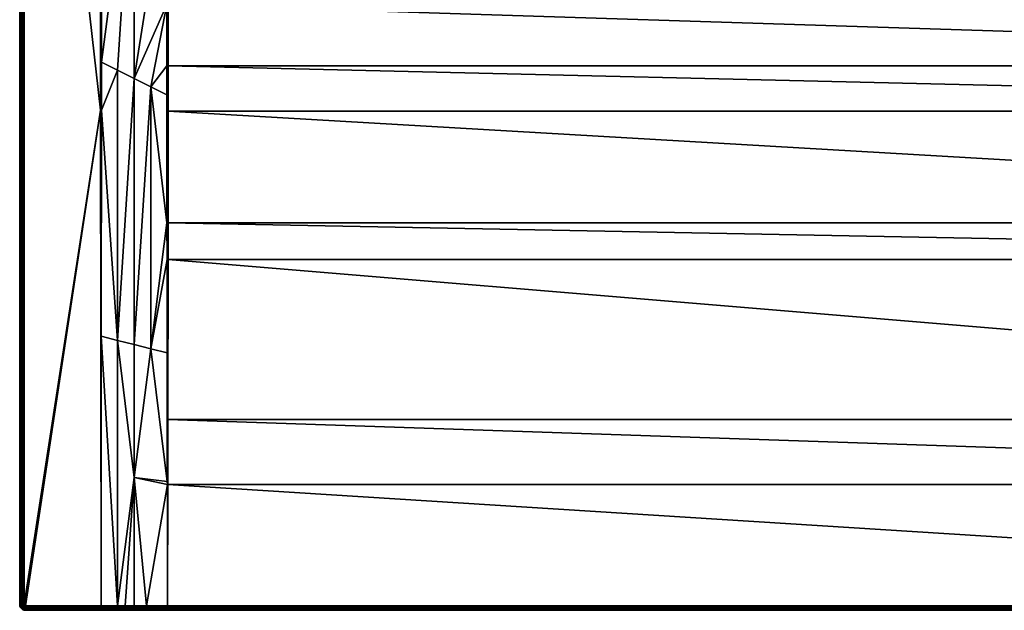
# Model space of a CAD drawing. Header units: centimetres. Extents: x 0 to 1500, y -800 to 0.
# Tile 1 of 26: x 0 to 666, y -800 to -400. Entities that reach past the tile are written whole.
import ezdxf

# ---------------------------------------------------------------- set-up
doc = ezdxf.new("R2010")
doc.units = ezdxf.units.CM
doc.layers.get('0').update_dxf_attribs({"color": 133})

msp = doc.modelspace()

# ---------------------------------------------------------------- meshes
at = {"color": 254}
mesh = msp.add_polyface(dxfattribs=at)
corners = [(66.25, -617.16, 28.12), (66.25, -796.97, 29.97), (77.5, -709.99, 28.06), (55.21, -614.38, 29.94), (55.39, -461.37, 29.89), (66.25, -434.3, 26.71), (55.4, -428.86, 29.89), (77.5, -439.93, 23.42), (77.5, -619.98, 26.24), (88.75, -445.57, 20.14), (55.45, -243.32, 29.85), (77.5, -259.84, 22.5), (88.75, -622.81, 24.35), (0, -4, 27), (0, -4, 0), (0, -796, 27), (0, -796, 0), (3, -796, 30), (54.59, -461.37, 30), (3, -4, 30), (55, -461.37, 29.97), (55, -797, 30), (54.99, -198.97, 29.96), (55.46, -198.97, 29.85), (54.51, -198.97, 30), (2.53, -4, 29.96), (2.53, -796, 29.96), (2.07, -4, 29.85), (2.07, -796, 29.85), (1.64, -4, 29.67), (1.64, -796, 29.67), (1.24, -4, 29.43), (1.24, -796, 29.43), (0.88, -4, 29.12), (0.88, -796, 29.12), (0.57, -4, 28.76), (0.57, -796, 28.76), (0.33, -4, 28.36), (0.33, -796, 28.36), (0.15, -4, 27.93), (0.15, -796, 27.93), (0.04, -4, 27.47), (0.04, -796, 27.47)]
mesh.append_faces([[corners[k] for k in face] for face in [(0, 1, 2, 0), (3, 1, 0, 3), (3, 0, 4, 3), (4, 0, 5, 4), (4, 5, 6, 4), (7, 8, 9, 7), (10, 6, 11, 10), (11, 6, 5, 11), (11, 5, 7, 11), (7, 5, 0, 7), (7, 0, 8, 7), (8, 0, 2, 8), (8, 2, 12, 8), (13, 14, 15, 13), (15, 14, 16, 15), (17, 18, 19, 17), (3, 4, 20, 3), (21, 3, 20, 21), (4, 6, 20, 4), (20, 6, 10, 20), (20, 10, 22, 20), (22, 10, 23, 22), (21, 20, 18, 21), (18, 20, 22, 18), (18, 22, 24, 18), (17, 19, 25, 17), (17, 25, 26, 17), (26, 25, 27, 26), (26, 27, 28, 26), (28, 27, 29, 28), (28, 29, 30, 28), (30, 29, 31, 30), (30, 31, 32, 30), (32, 31, 33, 32), (32, 33, 34, 32), (34, 33, 35, 34), (34, 35, 36, 34), (36, 35, 37, 36), (36, 37, 38, 36), (38, 37, 39, 38), (38, 39, 40, 38), (40, 39, 41, 40), (40, 41, 42, 40), (42, 41, 13, 42), (42, 13, 15, 42)]], dxfattribs={"vtx3": -1, "color": 254})
mesh = msp.add_polyface(dxfattribs=at)
corners = [(99.54, -105.86, 15.15), (88.28, -95.28, 18.91), (77.5, -259.84, 22.5), (63.22, -74.51, 27.26), (55.46, -67.77, 29.85), (55.46, -198.97, 29.85), (63.9, -75.07, 27.03), (55.45, -243.32, 29.85), (76.14, -85.14, 22.95), (77.49, -86.25, 22.5), (86.98, -94.05, 19.34), (3, -4, 30), (54.59, -461.37, 30), (54.51, -198.97, 30), (54.51, -67.77, 30), (66.56, -72.19, 26.38), (78.3, -82.78, 22.42), (80.51, -80.51, 22.24), (81.03, -71.18, 24.61), (74.96, -63.99, 27), (72.19, -66.56, 26.38), (89.97, -93.45, 18.49), (100.82, -102, 15.08), (91.69, -91.69, 18.35), (56.09, -62.4, 29.9), (85.15, -76.13, 22.96), (82.78, -78.3, 22.42), (69.34, -69.34, 26.16), (56.12, -62.33, 29.9), (100.02, -103.52, 15.1), (95.27, -88.3, 18.9), (93.45, -89.97, 18.49), (101.84, -100.93, 15.08), (54.99, -67.77, 29.96), (54.99, -198.97, 29.96), (55.55, -65.11, 29.88), (55.13, -65.05, 29.97)]
mesh.append_faces([[corners[k] for k in face] for face in [(0, 1, 2, 0), (3, 4, 5, 3), (3, 5, 6, 3), (6, 5, 7, 6), (6, 7, 8, 6), (8, 7, 2, 8), (8, 2, 9, 8), (9, 2, 1, 9), (9, 1, 10, 9), (11, 12, 13, 11), (11, 13, 14, 11), (15, 16, 17, 15), (18, 19, 20, 18), (21, 22, 23, 21), (8, 16, 6, 8), (6, 16, 15, 6), (6, 15, 3, 6), (3, 15, 24, 3), (3, 24, 4, 3), (25, 18, 26, 25), (26, 18, 20, 26), (26, 20, 17, 26), (17, 20, 27, 17), (17, 27, 15, 17), (15, 27, 28, 15), (15, 28, 24, 15), (1, 29, 21, 1), (1, 21, 10, 1), (10, 21, 9, 10), (25, 26, 30, 25), (30, 26, 31, 30), (8, 9, 16, 8), (16, 9, 21, 16), (16, 21, 17, 16), (17, 21, 23, 17), (17, 23, 26, 17), (26, 23, 32, 26), (26, 32, 31, 26), (4, 33, 34, 4), (34, 5, 4, 34), (13, 34, 33, 13), (13, 33, 14, 13), (33, 4, 35, 33), (14, 33, 36, 14)]], dxfattribs={"vtx3": -1, "color": 254})
mesh = msp.add_polyface(dxfattribs=at)
corners = [(99.87, -714.76, 26.21), (99.86, -712.81, 26.14), (77.5, -709.99, 28.06), (99.64, -537.6, 19.37), (99.58, -450.99, 17.07), (88.75, -445.57, 20.14), (99.56, -431.26, 16.55), (99.55, -389.77, 15.83), (77.5, -439.93, 23.42), (99.54, -300, 15.15), (77.5, -259.84, 22.5), (99.54, -276.34, 15.15), (99.54, -237.06, 15.15), (88.75, -622.81, 24.35), (99.75, -625.57, 22.69), (99.67, -562.45, 20.19), (77.5, -619.98, 26.24), (100.01, -300, 15.04), (100.49, -237.06, 15), (100.01, -237.06, 15.04), (100.49, -105.86, 15), (100.01, -105.86, 15.04), (100, -714.76, 26.2), (100.13, -714.76, 26.2), (100.19, -670.67, 24.44), (100, -562.45, 20.13), (100, -537.6, 19.3), (100.34, -562.45, 20.11), (100.37, -537.61, 19.28), (100.43, -462.07, 17.24), (100.01, -431.26, 16.45), (100.46, -431.26, 16.41), (100.48, -389.78, 15.68), (100.01, -389.78, 15.72), (100.49, -300, 15)]
mesh.append_faces([[corners[k] for k in face] for face in [(0, 1, 2, 0), (3, 4, 5, 3), (4, 6, 5, 4), (5, 6, 7, 5), (5, 7, 8, 5), (8, 7, 9, 8), (8, 9, 10, 8), (10, 9, 11, 10), (10, 11, 12, 10), (13, 14, 15, 13), (5, 16, 13, 5), (5, 13, 3, 5), (3, 13, 15, 3), (13, 2, 1, 13), (13, 1, 14, 13), (17, 18, 19, 17), (19, 18, 20, 19), (9, 17, 11, 9), (11, 17, 19, 11), (11, 19, 12, 11), (12, 19, 21, 12), (22, 23, 24, 22), (22, 24, 25, 22), (0, 22, 1, 0), (1, 22, 25, 1), (1, 25, 14, 1), (14, 25, 15, 14), (15, 25, 26, 15), (15, 26, 3, 15), (24, 27, 25, 24), (25, 27, 28, 25), (25, 28, 26, 25), (26, 28, 29, 26), (26, 29, 30, 26), (30, 31, 32, 30), (30, 32, 33, 30), (33, 32, 34, 33), (33, 34, 17, 33), (3, 26, 4, 3), (4, 26, 30, 4), (4, 30, 6, 4), (6, 30, 33, 6), (6, 33, 7, 6), (7, 33, 17, 7), (7, 17, 9, 7)]], dxfattribs={"vtx3": -1, "color": 254})
mesh = msp.add_polyface(dxfattribs=at)
corners = [(700.26, -202.11, 2.6), (681.03, -197.07, 14.4), (681.28, -202.92, 14.4), (100.49, -300, 15), (756.03, -270.88, 15), (743.97, -270.88, 15), (732.07, -268.84, 15), (686.48, -232.03, 15), (692.81, -242.3, 15), (700.78, -251.36, 15), (720.7, -264.82, 15), (710.16, -258.94, 15), (681.98, -220.83, 15), (679.44, -209.04, 15), (100.49, -237.06, 15), (678.93, -196.98, 15), (4, -800, 0), (1399.99, -800, 26.86), (100.01, -800, 26.86), (691.43, -236.06, 14.4), (688.36, -231.08, 14.4), (687.92, -231.3, 14.66), (686.18, -225.65, 14.4), (683.99, -220.21, 14.4), (683.52, -220.36, 14.66), (682.76, -214.49, 14.4), (681.53, -208.77, 14.4), (681.04, -208.83, 14.66), (680.54, -197.05, 14.66), (680.02, -197.03, 14.85), (680.52, -208.9, 14.85), (679.48, -197, 14.96), (683.03, -220.51, 14.85), (679.99, -208.97, 14.96), (687.46, -231.53, 14.85), (682.51, -220.67, 14.96), (693.69, -241.65, 14.85), (686.97, -231.78, 14.96), (693.25, -241.97, 14.96), (100.01, -300, 15.04), (100.43, -462.07, 17.24), (100.46, -431.26, 16.41), (100.01, -431.26, 16.45)]
mesh.append_faces([[corners[k] for k in face] for face in [(0, 1, 2, 0), (3, 4, 5, 3), (3, 5, 6, 3), (7, 3, 8, 7), (8, 3, 9, 8), (6, 10, 3, 6), (3, 10, 11, 3), (3, 11, 9, 3), (7, 12, 3, 7), (3, 12, 13, 3), (3, 13, 14, 3), (14, 13, 15, 14), (16, 17, 18, 16), (19, 20, 21, 19), (22, 23, 24, 22), (25, 26, 27, 25), (2, 1, 28, 2), (26, 2, 27, 26), (27, 2, 28, 27), (27, 28, 29, 27), (23, 25, 24, 23), (24, 25, 27, 24), (24, 27, 30, 24), (30, 27, 29, 30), (30, 29, 31, 30), (20, 22, 21, 20), (21, 22, 24, 21), (21, 24, 32, 21), (32, 24, 30, 32), (32, 30, 33, 32), (33, 30, 31, 33), (33, 31, 15, 33), (34, 21, 32, 34), (34, 32, 35, 34), (35, 32, 33, 35), (35, 33, 13, 35), (13, 33, 15, 13), (36, 34, 37, 36), (37, 34, 35, 37), (37, 35, 12, 37), (12, 35, 13, 12), (38, 37, 7, 38), (7, 37, 12, 7), (39, 3, 14, 39), (40, 41, 42, 40)]], dxfattribs={"vtx3": -1, "color": 254})
mesh = msp.add_polyface(dxfattribs=at)
corners = [(792.4, -226.1, 2.6), (805.5, -241.05, 14.4), (808.57, -236.06, 14.4), (807.19, -242.3, 15), (799.22, -251.36, 15), (1399.51, -300, 15), (789.84, -258.94, 15), (779.3, -264.82, 15), (767.93, -268.84, 15), (756.03, -270.88, 15), (100.49, -300, 15), (820.56, -209.04, 15), (818.02, -220.83, 15), (1399.52, -389.78, 15.68), (100.48, -389.78, 15.68), (1399.54, -431.26, 16.41), (100.46, -431.26, 16.41), (1399.57, -462.07, 17.24), (100.43, -462.07, 17.24), (1399.63, -537.61, 19.28), (100.37, -537.61, 19.28), (1399.66, -562.45, 20.11), (100.34, -562.45, 20.11), (1399.81, -670.67, 24.44), (100.19, -670.67, 24.44), (1399.87, -714.76, 26.2), (100.13, -714.76, 26.2), (1400, -796.87, 29.86), (813.82, -225.65, 14.4), (811.64, -231.08, 14.4), (812.08, -231.3, 14.66), (805.9, -241.34, 14.66), (801.63, -245.44, 14.4), (797.77, -249.84, 14.4), (798.11, -250.19, 14.66), (798.47, -250.57, 14.85), (806.31, -241.65, 14.85), (798.84, -250.96, 14.96), (812.54, -231.53, 14.85), (806.75, -241.97, 14.96), (813.03, -231.78, 14.96), (813.52, -232.03, 15), (100.01, -797.35, 29.84), (1399.99, -797.35, 29.84), (100.01, -797.82, 29.75), (1399.99, -797.82, 29.75), (100.01, -798.28, 29.58), (1399.99, -798.28, 29.58), (100.01, -798.7, 29.34), (1399.99, -798.7, 29.34), (100.01, -799.07, 29.03), (1399.99, -799.07, 29.03), (100.01, -799.4, 28.67), (1399.99, -799.4, 28.67), (100.01, -799.65, 28.26), (1399.99, -799.65, 28.26), (100.01, -799.84, 27.81), (1399.99, -799.84, 27.81), (100.01, -799.96, 27.34), (1399.99, -799.96, 27.34), (100.01, -800, 26.86), (1399.99, -800, 26.86)]
mesh.append_faces([[corners[k] for k in face] for face in [(0, 1, 2, 0), (3, 4, 5, 3), (5, 6, 7, 5), (7, 8, 5, 7), (5, 8, 9, 5), (5, 9, 10, 5), (11, 12, 5, 11), (5, 10, 13, 5), (13, 14, 15, 13), (15, 16, 17, 15), (17, 18, 19, 17), (19, 20, 21, 19), (21, 22, 23, 21), (23, 24, 25, 23), (25, 26, 27, 25), (28, 29, 30, 28), (2, 1, 31, 2), (32, 33, 34, 32), (1, 32, 31, 1), (31, 32, 34, 31), (31, 34, 35, 31), (29, 2, 30, 29), (30, 2, 31, 30), (30, 31, 36, 30), (36, 31, 35, 36), (36, 35, 37, 36), (38, 30, 36, 38), (38, 36, 39, 38), (39, 36, 37, 39), (39, 37, 4, 39), (40, 38, 39, 40), (40, 39, 3, 40), (3, 39, 4, 3), (41, 40, 3, 41), (27, 42, 43, 27), (43, 44, 45, 43), (45, 46, 47, 45), (47, 48, 49, 47), (49, 50, 51, 49), (51, 52, 53, 51), (53, 54, 55, 53), (55, 56, 57, 55), (57, 58, 59, 57), (59, 60, 61, 59)]], dxfattribs={"vtx3": -1, "color": 254})
mesh = msp.add_polyface(dxfattribs=at)
corners = [(758.41, -249.07, 2.6), (755.85, -268.78, 14.4), (761.62, -267.79, 14.4), (754.24, -249.79, 2.6), (750, -268.78, 14.4), (1399.52, -389.78, 15.68), (100.49, -300, 15), (100.48, -389.78, 15.68), (1399.54, -431.26, 16.41), (100.46, -431.26, 16.41), (1399.57, -462.07, 17.24), (100.43, -462.07, 17.24), (1399.63, -537.61, 19.28), (100.37, -537.61, 19.28), (1399.66, -562.45, 20.11), (100.34, -562.45, 20.11), (1399.81, -670.67, 24.44), (100.19, -670.67, 24.44), (1399.87, -714.76, 26.2), (100.13, -714.76, 26.2), (1400, -796.87, 29.86), (100, -796.87, 29.86), (783.55, -260.05, 14.4), (778.43, -262.9, 14.4), (778.64, -263.35, 14.66), (772.91, -264.85, 14.4), (767.39, -266.8, 14.4), (767.52, -267.28, 14.66), (755.9, -269.27, 14.66), (744.1, -269.27, 14.66), (755.94, -269.79, 14.85), (744.06, -269.79, 14.85), (767.65, -267.78, 14.85), (755.99, -270.33, 14.96), (744.01, -270.33, 14.96), (788.66, -257.19, 14.4), (788.93, -257.6, 14.66), (778.85, -263.83, 14.85), (767.79, -268.31, 14.96), (756.03, -270.88, 15), (743.97, -270.88, 15), (789.22, -258.03, 14.85), (779.07, -264.32, 14.96), (767.93, -268.84, 15), (789.53, -258.48, 14.96), (779.3, -264.82, 15), (789.84, -258.94, 15), (100.01, -797.35, 29.84), (1399.99, -799.96, 27.34), (100.01, -799.96, 27.34), (100.01, -800, 26.86)]
mesh.append_faces([[corners[k] for k in face] for face in [(0, 1, 2, 0), (3, 4, 1, 3), (5, 6, 7, 5), (8, 7, 9, 8), (10, 9, 11, 10), (12, 11, 13, 12), (14, 13, 15, 14), (16, 15, 17, 16), (18, 17, 19, 18), (20, 19, 21, 20), (22, 23, 24, 22), (25, 26, 27, 25), (2, 1, 28, 2), (1, 4, 28, 1), (28, 4, 29, 28), (26, 2, 27, 26), (27, 2, 28, 27), (27, 28, 30, 27), (30, 28, 31, 30), (23, 25, 24, 23), (24, 25, 27, 24), (24, 27, 32, 24), (32, 27, 30, 32), (32, 30, 33, 32), (33, 30, 34, 33), (35, 22, 36, 35), (36, 22, 24, 36), (36, 24, 37, 36), (37, 24, 32, 37), (37, 32, 38, 37), (38, 32, 33, 38), (38, 33, 39, 38), (39, 33, 40, 39), (41, 36, 37, 41), (41, 37, 42, 41), (42, 37, 38, 42), (42, 38, 43, 42), (43, 38, 39, 43), (44, 41, 42, 44), (44, 42, 45, 44), (45, 42, 43, 45), (46, 44, 45, 46), (20, 21, 47, 20), (48, 49, 50, 48)]], dxfattribs={"vtx3": -1, "color": 254})
mesh = msp.add_polyface(dxfattribs=at)
corners = [(737.41, -248.36, 2.6), (727.09, -264.85, 14.4), (732.61, -266.8, 14.4), (741.59, -249.07, 2.6), (738.38, -267.79, 14.4), (745.76, -249.79, 2.6), (744.15, -268.78, 14.4), (750, -249.97, 2.6), (750, -268.78, 14.4), (744.1, -269.27, 14.66), (732.48, -267.28, 14.66), (721.57, -262.9, 14.4), (721.36, -263.35, 14.66), (716.45, -260.05, 14.4), (711.34, -257.19, 14.4), (711.07, -257.6, 14.66), (710.78, -258.03, 14.85), (721.15, -263.83, 14.85), (710.47, -258.48, 14.96), (701.16, -250.96, 14.96), (732.35, -267.78, 14.85), (720.93, -264.32, 14.96), (710.16, -258.94, 15), (700.78, -251.36, 15), (755.9, -269.27, 14.66), (744.06, -269.79, 14.85), (732.21, -268.31, 14.96), (720.7, -264.82, 15), (755.94, -269.79, 14.85), (744.01, -270.33, 14.96), (732.07, -268.84, 15), (755.99, -270.33, 14.96), (743.97, -270.88, 15), (1399.99, -797.35, 29.84), (100.01, -797.35, 29.84), (100.01, -797.82, 29.75), (1399.99, -797.82, 29.75), (100.01, -798.28, 29.58), (1399.99, -798.28, 29.58), (100.01, -798.7, 29.34), (1399.99, -798.7, 29.34), (100.01, -799.07, 29.03), (1399.99, -799.07, 29.03), (100.01, -799.4, 28.67), (1399.99, -799.4, 28.67), (100.01, -799.65, 28.26), (1399.99, -799.65, 28.26), (100.01, -799.84, 27.81), (1399.99, -799.84, 27.81), (100.01, -799.96, 27.34)]
mesh.append_faces([[corners[k] for k in face] for face in [(0, 1, 2, 0), (3, 2, 4, 3), (5, 4, 6, 5), (7, 6, 8, 7), (8, 6, 9, 8), (4, 2, 10, 4), (1, 11, 12, 1), (13, 14, 15, 13), (11, 13, 12, 11), (12, 13, 15, 12), (12, 15, 16, 12), (2, 1, 10, 2), (10, 1, 12, 10), (10, 12, 17, 10), (17, 12, 16, 17), (17, 16, 18, 17), (18, 16, 19, 18), (6, 4, 9, 6), (9, 4, 10, 9), (9, 10, 20, 9), (20, 10, 17, 20), (20, 17, 21, 20), (21, 17, 18, 21), (21, 18, 22, 21), (22, 18, 23, 22), (24, 9, 25, 24), (25, 9, 20, 25), (25, 20, 26, 25), (26, 20, 21, 26), (26, 21, 27, 26), (27, 21, 22, 27), (28, 25, 29, 28), (29, 25, 26, 29), (29, 26, 30, 29), (30, 26, 27, 30), (31, 29, 32, 31), (32, 29, 30, 32), (33, 34, 35, 33), (36, 35, 37, 36), (38, 37, 39, 38), (40, 39, 41, 40), (42, 41, 43, 42), (44, 43, 45, 44), (46, 45, 47, 46), (48, 47, 49, 48)]], dxfattribs={"vtx3": -1, "color": 254})
mesh = msp.add_polyface(dxfattribs=at)
corners = [(85.7, -796.91, 29.91), (77.5, -709.99, 28.06), (77.5, -796.93, 29.93), (66.25, -796.97, 29.97), (71.4, -796.95, 29.95), (55, -797, 30), (55.21, -614.38, 29.94), (4, -797, 30), (54.59, -461.37, 30), (3.84, -796.99, 30), (3, -796, 30), (3.01, -796.16, 30), (3.69, -796.95, 30), (3.05, -796.31, 30), (3.55, -796.89, 30), (3.11, -796.45, 30), (3.41, -796.81, 30), (3.19, -796.59, 30), (0, -796, 27), (0, -796, 0), (0.05, -796.63, 0), (0.05, -796.63, 27), (2.53, -796, 29.96), (2.55, -796.23, 29.96), (2.6, -796.45, 29.96), (2.69, -796.67, 29.96), (2.07, -796, 29.85), (2.1, -796.3, 29.85), (2.17, -796.6, 29.85), (1.64, -796, 29.67), (1.67, -796.37, 29.67), (1.75, -796.73, 29.67), (1.24, -796, 29.43), (1.27, -796.43, 29.43), (0.88, -796, 29.12), (0.92, -796.49, 29.12), (1.37, -796.85, 29.43), (0.57, -796, 28.76), (0.62, -796.54, 28.76), (1.03, -796.96, 29.12), (0.33, -796, 28.36), (0.37, -796.57, 28.36), (0.15, -796, 27.93), (0.19, -796.6, 27.93), (0.04, -796, 27.47), (0.09, -796.62, 27.47)]
mesh.append_faces([[corners[k] for k in face] for face in [(0, 1, 2, 0), (1, 3, 4, 1), (1, 4, 2, 1), (5, 3, 6, 5), (7, 5, 8, 7), (9, 10, 11, 9), (12, 11, 13, 12), (14, 13, 15, 14), (16, 15, 17, 16), (10, 7, 8, 10), (18, 19, 20, 18), (18, 20, 21, 18), (10, 22, 11, 10), (11, 22, 23, 11), (11, 23, 13, 11), (13, 23, 24, 13), (13, 24, 15, 13), (15, 24, 25, 15), (15, 25, 17, 15), (22, 26, 23, 22), (23, 26, 27, 23), (23, 27, 24, 23), (24, 27, 28, 24), (24, 28, 25, 24), (26, 29, 27, 26), (27, 29, 30, 27), (27, 30, 28, 27), (28, 30, 31, 28), (29, 32, 30, 29), (30, 32, 33, 30), (30, 33, 31, 30), (32, 34, 33, 32), (33, 34, 35, 33), (33, 35, 36, 33), (34, 37, 35, 34), (35, 37, 38, 35), (35, 38, 39, 35), (37, 40, 38, 37), (38, 40, 41, 38), (40, 42, 41, 40), (41, 42, 43, 41), (42, 44, 43, 42), (43, 44, 45, 43), (44, 18, 45, 44), (45, 18, 21, 45)]], dxfattribs={"vtx3": -1, "color": 254})
mesh = msp.add_polyface(dxfattribs=at)
corners = [(1400, -796.87, 29.86), (1416.41, -796.92, 29.91), (1400.13, -714.76, 26.21), (1422.5, -709.99, 28.06), (1496, -800, 0), (1399.99, -800, 26.86), (4, -800, 0), (1400, -714.76, 26.2), (1400.14, -712.81, 26.14), (1399.87, -714.76, 26.2), (1400.02, -800, 26.86), (1399.99, -799.96, 27.34), (1400.01, -799.96, 27.34), (1399.99, -799.84, 27.81), (1400.01, -799.84, 27.81), (1399.99, -799.65, 28.26), (1400.01, -799.65, 28.26), (1399.99, -799.4, 28.67), (1400.01, -799.4, 28.67), (1399.99, -799.07, 29.03), (1400.01, -799.07, 29.03), (1399.99, -798.7, 29.34), (1400.01, -798.7, 29.34), (1399.99, -798.28, 29.58), (1400.01, -798.28, 29.58), (1399.99, -797.82, 29.75), (1400.01, -797.82, 29.75), (1399.99, -797.35, 29.84), (1400.01, -797.35, 29.84), (1416.42, -800, 26.92), (1416.41, -799.96, 27.39), (1416.41, -799.85, 27.86), (1416.41, -799.66, 28.3), (1416.41, -799.41, 28.71), (1416.41, -799.09, 29.07), (1416.41, -798.72, 29.37), (1416.41, -798.31, 29.61), (1416.41, -797.86, 29.79), (1416.41, -797.39, 29.89)]
mesh.append_faces([[corners[k] for k in face] for face in [(0, 1, 2, 0), (2, 1, 3, 2), (4, 5, 6, 4), (2, 7, 0, 2), (2, 8, 7, 2), (9, 0, 7, 9), (5, 10, 11, 5), (11, 10, 12, 11), (11, 12, 13, 11), (13, 12, 14, 13), (13, 14, 15, 13), (15, 14, 16, 15), (15, 16, 17, 15), (17, 16, 18, 17), (17, 18, 19, 17), (19, 18, 20, 19), (19, 20, 21, 19), (21, 20, 22, 21), (21, 22, 23, 21), (23, 22, 24, 23), (23, 24, 25, 23), (25, 24, 26, 25), (25, 26, 27, 25), (27, 26, 28, 27), (27, 28, 0, 27), (10, 29, 12, 10), (12, 29, 30, 12), (12, 30, 14, 12), (14, 30, 31, 14), (14, 31, 16, 14), (16, 31, 32, 16), (16, 32, 18, 16), (18, 32, 33, 18), (18, 33, 20, 18), (20, 33, 34, 20), (20, 34, 22, 20), (22, 34, 35, 22), (22, 35, 24, 22), (24, 35, 36, 24), (24, 36, 26, 24), (26, 36, 37, 26), (26, 37, 28, 26), (28, 37, 38, 28), (28, 38, 0, 28), (0, 38, 1, 0)]], dxfattribs={"vtx3": -1, "color": 254})
mesh = msp.add_polyface(dxfattribs=at)
corners = [(100, -796.87, 29.86), (99.87, -714.76, 26.21), (85.7, -796.91, 29.91), (77.5, -709.99, 28.06), (100.13, -714.76, 26.2), (100, -714.76, 26.2), (99.98, -800, 26.86), (100.01, -800, 26.86), (99.99, -799.96, 27.34), (100.01, -799.96, 27.34), (99.99, -799.84, 27.81), (100.01, -799.84, 27.81), (99.99, -799.65, 28.26), (100.01, -799.65, 28.26), (99.99, -799.4, 28.67), (100.01, -799.4, 28.67), (99.99, -799.07, 29.03), (100.01, -799.07, 29.03), (99.99, -798.7, 29.34), (100.01, -798.7, 29.34), (99.99, -798.28, 29.58), (100.01, -798.28, 29.58), (99.99, -797.82, 29.75), (100.01, -797.82, 29.75), (99.99, -797.35, 29.84), (100.01, -797.35, 29.84), (85.69, -799.96, 27.39), (85.69, -800, 26.91), (85.7, -797.86, 29.78), (85.7, -797.39, 29.88), (77.5, -796.93, 29.93), (85.7, -798.31, 29.61), (85.7, -798.72, 29.37), (85.7, -799.09, 29.06), (85.7, -799.41, 28.7), (85.69, -799.66, 28.29), (85.69, -799.85, 27.85)]
mesh.append_faces([[corners[k] for k in face] for face in [(0, 1, 2, 0), (2, 1, 3, 2), (0, 4, 5, 0), (1, 0, 5, 1), (6, 7, 8, 6), (8, 7, 9, 8), (8, 9, 10, 8), (10, 9, 11, 10), (10, 11, 12, 10), (12, 11, 13, 12), (12, 13, 14, 12), (14, 13, 15, 14), (14, 15, 16, 14), (16, 15, 17, 16), (16, 17, 18, 16), (18, 17, 19, 18), (18, 19, 20, 18), (20, 19, 21, 20), (20, 21, 22, 20), (22, 21, 23, 22), (22, 23, 24, 22), (24, 23, 25, 24), (24, 25, 0, 24), (26, 27, 6, 26), (24, 0, 2, 24), (20, 22, 28, 20), (29, 28, 22, 29), (29, 22, 24, 29), (24, 2, 29, 24), (29, 2, 30, 29), (28, 31, 20, 28), (20, 31, 18, 20), (31, 32, 18, 31), (18, 32, 16, 18), (32, 33, 16, 32), (16, 33, 14, 16), (33, 34, 14, 33), (14, 34, 12, 14), (34, 35, 12, 34), (12, 35, 10, 12), (35, 36, 10, 35), (10, 36, 8, 10), (36, 26, 8, 36), (8, 26, 6, 8)]], dxfattribs={"vtx3": -1, "color": 254})
mesh = msp.add_polyface(dxfattribs=at)
corners = [(0.05, -796.63, 27), (0.05, -796.63, 0), (0.2, -797.24, 0), (0.2, -797.24, 27), (0.44, -797.82, 0), (0.44, -797.82, 27), (2.69, -796.67, 29.96), (2.17, -796.6, 29.85), (2.28, -796.88, 29.85), (2.81, -796.86, 29.96), (2.44, -797.13, 29.85), (1.75, -796.73, 29.67), (1.9, -797.07, 29.67), (2.09, -797.39, 29.67), (2.64, -797.36, 29.85), (2.33, -797.67, 29.67), (2.87, -797.56, 29.85), (1.27, -796.43, 29.43), (1.37, -796.85, 29.43), (1.54, -797.25, 29.43), (1.76, -797.62, 29.43), (0.92, -796.49, 29.12), (1.03, -796.96, 29.12), (1.22, -797.42, 29.12), (1.47, -797.83, 29.12), (0.62, -796.54, 28.76), (0.74, -797.06, 28.76), (0.95, -797.56, 28.76), (0.37, -796.57, 28.36), (0.51, -797.14, 28.36), (0.73, -797.67, 28.36), (0.19, -796.6, 27.93), (0.34, -797.19, 27.93), (0.57, -797.75, 27.93), (0.09, -796.62, 27.47), (0.23, -797.22, 27.47), (0.47, -797.8, 27.47)]
mesh.append_faces([[corners[k] for k in face] for face in [(0, 1, 2, 0), (0, 2, 3, 0), (3, 2, 4, 3), (3, 4, 5, 3), (6, 7, 8, 6), (9, 8, 10, 9), (7, 11, 8, 7), (8, 11, 12, 8), (8, 12, 10, 8), (10, 12, 13, 10), (10, 13, 14, 10), (14, 13, 15, 14), (14, 15, 16, 14), (11, 17, 18, 11), (11, 18, 12, 11), (12, 18, 19, 12), (12, 19, 13, 12), (13, 19, 20, 13), (13, 20, 15, 13), (18, 21, 22, 18), (18, 22, 19, 18), (19, 22, 23, 19), (19, 23, 20, 19), (20, 23, 24, 20), (22, 25, 26, 22), (22, 26, 23, 22), (23, 26, 27, 23), (23, 27, 24, 23), (25, 28, 26, 25), (26, 28, 29, 26), (26, 29, 27, 26), (27, 29, 30, 27), (28, 31, 29, 28), (29, 31, 32, 29), (29, 32, 30, 29), (30, 32, 33, 30), (31, 34, 32, 31), (32, 34, 35, 32), (32, 35, 33, 32), (33, 35, 36, 33), (34, 0, 35, 34), (35, 0, 3, 35), (35, 3, 36, 35), (36, 3, 5, 36)]], dxfattribs={"vtx3": -1, "color": 254})
mesh = msp.add_polyface(dxfattribs=at)
corners = [(0.44, -797.82, 27), (0.44, -797.82, 0), (0.76, -798.35, 0), (0.76, -798.35, 27), (1.17, -798.83, 0), (1.17, -798.83, 27), (1.65, -799.24, 0), (1.65, -799.24, 27), (2.18, -799.56, 0), (2.18, -799.56, 27), (1.76, -797.62, 29.43), (1.47, -797.83, 29.12), (2.05, -797.95, 29.43), (1.79, -798.21, 29.12), (0.95, -797.56, 28.76), (1.23, -798.01, 28.76), (1.58, -798.42, 28.76), (2.17, -798.53, 29.12), (1.99, -798.77, 28.76), (0.73, -797.67, 28.36), (1.03, -798.16, 28.36), (1.4, -798.6, 28.36), (1.84, -798.97, 28.36), (2.44, -799.05, 28.76), (0.57, -797.75, 27.93), (0.88, -798.26, 27.93), (1.28, -798.72, 27.93), (1.74, -799.12, 27.93), (2.33, -799.27, 28.36), (0.47, -797.8, 27.47), (0.79, -798.33, 27.47), (1.2, -798.8, 27.47), (1.67, -799.21, 27.47), (2.25, -799.43, 27.93), (2.2, -799.53, 27.47)]
mesh.append_faces([[corners[k] for k in face] for face in [(0, 1, 2, 0), (0, 2, 3, 0), (3, 2, 4, 3), (3, 4, 5, 3), (5, 4, 6, 5), (5, 6, 7, 5), (7, 6, 8, 7), (7, 8, 9, 7), (10, 11, 12, 10), (12, 11, 13, 12), (11, 14, 15, 11), (11, 15, 13, 11), (13, 15, 16, 13), (13, 16, 17, 13), (17, 16, 18, 17), (14, 19, 15, 14), (15, 19, 20, 15), (15, 20, 16, 15), (16, 20, 21, 16), (16, 21, 18, 16), (18, 21, 22, 18), (18, 22, 23, 18), (19, 24, 20, 19), (20, 24, 25, 20), (20, 25, 21, 20), (21, 25, 26, 21), (21, 26, 22, 21), (22, 26, 27, 22), (22, 27, 28, 22), (24, 29, 25, 24), (25, 29, 30, 25), (25, 30, 26, 25), (26, 30, 31, 26), (26, 31, 27, 26), (27, 31, 32, 27), (27, 32, 33, 27), (29, 0, 30, 29), (30, 0, 3, 30), (30, 3, 31, 30), (31, 3, 5, 31), (31, 5, 32, 31), (32, 5, 7, 32), (32, 7, 34, 32), (34, 7, 9, 34)]], dxfattribs={"vtx3": -1, "color": 254})
mesh = msp.add_polyface(dxfattribs=at)
corners = [(2.18, -799.56, 27), (2.18, -799.56, 0), (2.76, -799.8, 0), (2.76, -799.8, 27), (3.37, -799.95, 0), (3.37, -799.95, 27), (2.87, -797.56, 29.85), (2.61, -797.91, 29.67), (3.13, -797.72, 29.85), (2.93, -798.1, 29.67), (3.4, -797.83, 29.85), (3.27, -798.25, 29.67), (2.33, -797.67, 29.67), (1.76, -797.62, 29.43), (2.05, -797.95, 29.43), (2.38, -798.24, 29.43), (2.75, -798.46, 29.43), (3.15, -798.63, 29.43), (1.79, -798.21, 29.12), (2.17, -798.53, 29.12), (2.58, -798.78, 29.12), (3.04, -798.97, 29.12), (3.57, -798.73, 29.43), (1.99, -798.77, 28.76), (2.44, -799.05, 28.76), (2.94, -799.26, 28.76), (3.51, -799.08, 29.12), (1.84, -798.97, 28.36), (2.33, -799.27, 28.36), (2.86, -799.49, 28.36), (3.46, -799.38, 28.76), (1.74, -799.12, 27.93), (2.25, -799.43, 27.93), (2.81, -799.66, 27.93), (3.43, -799.63, 28.36), (3.4, -799.81, 27.93), (1.67, -799.21, 27.47), (2.2, -799.53, 27.47), (2.78, -799.77, 27.47), (3.38, -799.91, 27.47)]
mesh.append_faces([[corners[k] for k in face] for face in [(0, 1, 2, 0), (0, 2, 3, 0), (3, 2, 4, 3), (3, 4, 5, 3), (6, 7, 8, 6), (8, 7, 9, 8), (8, 9, 10, 8), (10, 9, 11, 10), (12, 13, 14, 12), (12, 14, 7, 12), (7, 14, 15, 7), (7, 15, 9, 7), (9, 15, 16, 9), (9, 16, 11, 9), (11, 16, 17, 11), (14, 18, 15, 14), (15, 18, 19, 15), (15, 19, 16, 15), (16, 19, 20, 16), (16, 20, 17, 16), (17, 20, 21, 17), (17, 21, 22, 17), (19, 23, 20, 19), (20, 23, 24, 20), (20, 24, 21, 20), (21, 24, 25, 21), (21, 25, 26, 21), (24, 27, 28, 24), (24, 28, 25, 24), (25, 28, 29, 25), (25, 29, 30, 25), (28, 31, 32, 28), (28, 32, 29, 28), (29, 32, 33, 29), (29, 33, 34, 29), (34, 33, 35, 34), (32, 36, 37, 32), (32, 37, 33, 32), (33, 37, 38, 33), (33, 38, 35, 33), (35, 38, 39, 35), (37, 0, 38, 37), (38, 0, 3, 38), (38, 3, 39, 38), (39, 3, 5, 39)]], dxfattribs={"vtx3": -1, "color": 254})
mesh = msp.add_polyface(dxfattribs=at)
corners = [(3.84, -796.99, 30), (3.01, -796.16, 30), (3.69, -796.95, 30), (3.05, -796.31, 30), (3.55, -796.89, 30), (3.11, -796.45, 30), (3.41, -796.81, 30), (3.19, -796.59, 30), (3.29, -796.71, 30), (4, -797, 30), (3, -796, 30), (55, -797.44, 29.97), (55, -797.47, 29.96), (71.4, -797.43, 29.92), (85.7, -797.86, 29.78), (85.7, -797.39, 29.88), (77.5, -796.93, 29.93), (71.4, -796.95, 29.95), (66.25, -796.97, 29.97), (55, -797, 30), (55, -797.91, 29.86), (71.4, -797.89, 29.82), (4, -797.47, 29.96), (2.69, -796.67, 29.96), (2.81, -796.86, 29.96), (2.96, -797.04, 29.96), (3.14, -797.19, 29.96), (3.33, -797.31, 29.96), (3.55, -797.4, 29.96), (3.77, -797.45, 29.96), (2.28, -796.88, 29.85), (2.44, -797.13, 29.85), (2.64, -797.36, 29.85), (2.87, -797.56, 29.85), (3.13, -797.72, 29.85), (3.4, -797.83, 29.85), (3.7, -797.9, 29.85), (2.33, -797.67, 29.67), (2.61, -797.91, 29.67)]
mesh.append_faces([[corners[k] for k in face] for face in [(0, 1, 2, 0), (2, 3, 4, 2), (4, 5, 6, 4), (6, 7, 8, 6), (0, 9, 10, 0), (11, 12, 13, 11), (13, 14, 15, 13), (15, 16, 13, 15), (13, 16, 17, 13), (13, 17, 11, 13), (11, 17, 18, 11), (11, 18, 19, 11), (12, 20, 13, 12), (13, 20, 21, 13), (13, 21, 14, 13), (11, 19, 9, 11), (11, 9, 12, 11), (12, 9, 22, 12), (12, 22, 20, 12), (7, 23, 24, 7), (7, 24, 8, 7), (8, 24, 25, 8), (8, 25, 6, 8), (6, 25, 26, 6), (6, 26, 4, 6), (4, 26, 27, 4), (4, 27, 2, 4), (2, 27, 28, 2), (2, 28, 0, 2), (0, 28, 29, 0), (0, 29, 9, 0), (9, 29, 22, 9), (23, 30, 24, 23), (24, 31, 25, 24), (25, 31, 32, 25), (25, 32, 26, 25), (26, 32, 33, 26), (26, 33, 27, 26), (27, 33, 34, 27), (27, 34, 28, 27), (28, 34, 35, 28), (28, 35, 29, 28), (29, 35, 36, 29), (29, 36, 22, 29), (33, 37, 38, 33)]], dxfattribs={"vtx3": -1, "color": 254})
mesh = msp.add_polyface(dxfattribs=at)
corners = [(71.4, -800, 26.95), (4, -800, 27), (4, -800, 0), (3.37, -799.95, 27), (3.37, -799.95, 0), (55, -800, 27), (55, -799.96, 27.47), (55, -797.93, 29.85), (4, -797.47, 29.96), (4, -797.93, 29.85), (55, -798.36, 29.67), (4, -798.36, 29.67), (55, -798.75, 29.44), (55, -798.76, 29.43), (4, -798.76, 29.43), (55, -799.11, 29.13), (55, -799.12, 29.12), (4, -799.12, 29.12), (55, -799.42, 28.77), (55, -799.43, 28.76), (4, -799.43, 28.76), (55, -799.67, 28.37), (4, -799.67, 28.36), (55, -799.85, 27.93), (4, -799.85, 27.93), (4, -799.96, 27.47), (3.7, -797.9, 29.85), (3.4, -797.83, 29.85), (3.27, -798.25, 29.67), (3.63, -798.33, 29.67), (3.15, -798.63, 29.43), (3.57, -798.73, 29.43), (3.04, -798.97, 29.12), (3.51, -799.08, 29.12), (2.94, -799.26, 28.76), (3.46, -799.38, 28.76), (2.86, -799.49, 28.36), (3.43, -799.63, 28.36), (3.4, -799.81, 27.93), (3.38, -799.91, 27.47)]
mesh.append_faces([[corners[k] for k in face] for face in [(0, 1, 2, 0), (3, 4, 2, 3), (3, 2, 1, 3), (1, 5, 6, 1), (7, 8, 9, 7), (10, 9, 11, 10), (10, 11, 12, 10), (13, 11, 14, 13), (13, 14, 15, 13), (15, 14, 16, 15), (16, 14, 17, 16), (16, 17, 18, 16), (18, 17, 19, 18), (19, 17, 20, 19), (19, 20, 21, 19), (21, 20, 22, 21), (21, 22, 23, 21), (23, 22, 24, 23), (23, 24, 6, 23), (6, 24, 25, 6), (6, 25, 1, 6), (8, 26, 9, 8), (27, 28, 26, 27), (26, 28, 29, 26), (26, 29, 9, 26), (9, 29, 11, 9), (28, 30, 29, 28), (29, 30, 31, 29), (29, 31, 11, 29), (11, 31, 14, 11), (31, 32, 33, 31), (31, 33, 14, 31), (14, 33, 17, 14), (33, 34, 35, 33), (33, 35, 17, 33), (17, 35, 20, 17), (35, 36, 37, 35), (35, 37, 20, 35), (20, 37, 22, 20), (37, 38, 22, 37), (22, 38, 24, 22), (38, 39, 24, 38), (24, 39, 25, 24), (39, 3, 25, 39), (25, 3, 1, 25)]], dxfattribs={"vtx3": -1, "color": 254})
mesh = msp.add_polyface(dxfattribs=at)
corners = [(4, -800, 0), (100.01, -800, 26.86), (99.98, -800, 26.86), (55, -800, 27), (4, -800, 27), (71.4, -800, 26.95), (85.69, -800, 26.91), (55, -799.42, 28.77), (55, -799.43, 28.76), (71.4, -799.42, 28.73), (55, -799.11, 29.13), (55, -799.12, 29.12), (71.4, -799.1, 29.09), (55, -798.75, 29.44), (55, -798.76, 29.43), (71.4, -798.74, 29.4), (55, -798.34, 29.68), (55, -798.36, 29.67), (71.4, -798.33, 29.64), (55, -797.91, 29.86), (55, -797.93, 29.85), (71.4, -797.89, 29.82), (71.4, -799.96, 27.43), (85.69, -799.96, 27.39), (71.4, -799.85, 27.89), (85.7, -797.86, 29.78), (85.7, -798.31, 29.61), (85.7, -798.72, 29.37), (85.7, -799.09, 29.06), (85.7, -799.41, 28.7), (85.69, -799.66, 28.29), (55, -799.67, 28.37), (71.4, -799.67, 28.33), (85.69, -799.85, 27.85), (55, -799.85, 27.93), (55, -799.96, 27.47), (4, -797.47, 29.96), (4, -797.93, 29.85), (4, -798.36, 29.67)]
mesh.append_faces([[corners[k] for k in face] for face in [(0, 1, 2, 0), (3, 4, 5, 3), (5, 0, 6, 5), (6, 0, 2, 6), (7, 8, 9, 7), (10, 11, 12, 10), (13, 14, 15, 13), (16, 17, 18, 16), (19, 20, 21, 19), (5, 6, 22, 5), (22, 6, 23, 22), (22, 23, 24, 22), (25, 21, 26, 25), (20, 16, 21, 20), (21, 16, 18, 21), (21, 18, 26, 21), (26, 18, 27, 26), (17, 13, 18, 17), (18, 13, 15, 18), (18, 15, 27, 18), (27, 15, 28, 27), (14, 10, 15, 14), (15, 10, 12, 15), (15, 12, 28, 15), (28, 12, 29, 28), (11, 7, 12, 11), (12, 7, 9, 12), (12, 9, 29, 12), (29, 9, 30, 29), (8, 31, 9, 8), (9, 31, 32, 9), (9, 32, 30, 9), (30, 32, 33, 30), (31, 34, 32, 31), (32, 34, 24, 32), (32, 24, 33, 32), (33, 24, 23, 33), (3, 5, 35, 3), (35, 5, 22, 35), (35, 22, 24, 35), (35, 24, 34, 35), (19, 36, 20, 19), (20, 37, 16, 20), (16, 37, 17, 16), (13, 38, 14, 13)]], dxfattribs={"vtx3": -1, "color": 254})

doc.saveas('drawing.dxf')
